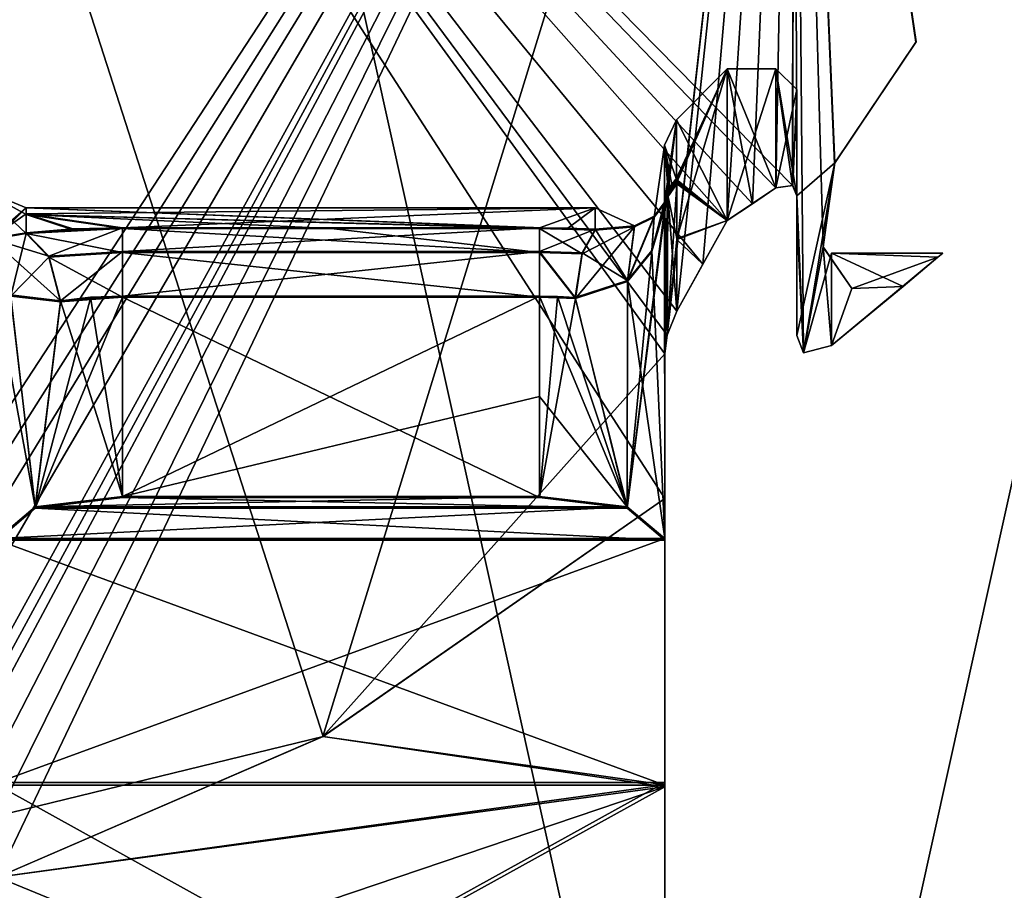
# Model space of a CAD drawing. Header units: millimetres. Extents: x -112 to 112, y -106 to 1587.
# Tile 52 of 158: x 1.36 to 8.44, y 88.09 to 94.35. Entities that reach past the tile are written whole.
import ezdxf

# ---------------------------------------------------------------- set-up
doc = ezdxf.new("R2010")
doc.units = ezdxf.units.MM
doc.header["$LTSCALE"] = 65.185185
for name, color, linetype in [('298', 7, 'CONTINUOUS'), ('300', 7, 'CONTINUOUS'), ('320', 7, 'CONTINUOUS'), ('342', 7, 'CONTINUOUS'), ('343', 7, 'CONTINUOUS'), ('344', 7, 'CONTINUOUS'), ('345', 7, 'CONTINUOUS'), ('346', 7, 'CONTINUOUS'), ('347', 7, 'CONTINUOUS'), ('348', 7, 'CONTINUOUS'), ('349', 7, 'CONTINUOUS'), ('350', 7, 'CONTINUOUS'), ('351', 7, 'CONTINUOUS'), ('352', 7, 'CONTINUOUS'), ('356', 7, 'CONTINUOUS'), ('357', 7, 'CONTINUOUS'), ('358', 7, 'CONTINUOUS'), ('359', 7, 'CONTINUOUS'), ('363', 7, 'CONTINUOUS'), ('364', 7, 'CONTINUOUS'), ('365', 7, 'CONTINUOUS'), ('369', 7, 'CONTINUOUS'), ('370', 7, 'CONTINUOUS'), ('371', 7, 'CONTINUOUS'), ('372', 7, 'CONTINUOUS'), ('373', 7, 'CONTINUOUS'), ('417', 7, 'CONTINUOUS'), ('418', 7, 'CONTINUOUS'), ('419', 7, 'CONTINUOUS'), ('420', 7, 'CONTINUOUS'), ('421', 7, 'CONTINUOUS'), ('422', 7, 'CONTINUOUS'), ('423', 7, 'CONTINUOUS'), ('424', 7, 'CONTINUOUS'), ('425', 7, 'CONTINUOUS'), ('426', 7, 'CONTINUOUS'), ('427', 7, 'CONTINUOUS'), ('428', 7, 'CONTINUOUS'), ('472', 7, 'CONTINUOUS'), ('799', 7, 'CONTINUOUS'), ('810', 7, 'CONTINUOUS')]:
    doc.layers.add(name, color=color, linetype=linetype)

msp = doc.modelspace()

# ---------------------------------------------------------------- linework, layer by layer
at = {"layer": '298', "linetype": 'CONTINUOUS'}
for points in [[(0, 89.608, 8), (0, 100.2, 8), (6.9282, 100.2, 4), (0, 89.608, 8)], [(0, 89.608, 8), (6.9282, 100.2, 4), (0.2296, 89.6121, 7.9967), (0, 89.608, 8)], [(6.9282, 100.2, -4), (0, 100.2, -8), (6.9201, 93.1616, -4.014), (6.9282, 100.2, -4)], [(6, 91.9502, -5.2915), (0, 100.2, -8), (6, 90.9086, -5.2915), (6, 91.9502, -5.2915)], [(0, 100.2, -8), (6, 91.9502, -5.2915), (6.0185, 92.0838, -5.2704), (0, 100.2, -8)], [(6, 90.9086, -5.2915), (0, 100.2, -8), (3.542, 89.1973, -7.1732), (6, 90.9086, -5.2915)], [(3.542, 89.1973, -7.1732), (0, 100.2, -8), (1.2, 88.628, -7.9095), (3.542, 89.1973, -7.1732)], [(6.9201, 93.1616, -4.014), (0, 100.2, -8), (6.8, 93.1438, -4.2143), (6.9201, 93.1616, -4.014)], [(6.8, 93.1438, -4.2143), (0, 100.2, -8), (6.6313, 93.0292, -4.4751), (6.8, 93.1438, -4.2143)], [(6.6313, 93.0292, -4.4751), (0, 100.2, -8), (6.45, 92.9079, -4.7326), (6.6313, 93.0292, -4.4751)], [(6.45, 92.9079, -4.7326), (0, 100.2, -8), (6.2746, 92.5944, -4.9628), (6.45, 92.9079, -4.7326)], [(6.2746, 92.5944, -4.9628), (0, 100.2, -8), (6.0879, 92.256, -5.1902), (6.2746, 92.5944, -4.9628)], [(6.0879, 92.256, -5.1902), (0, 100.2, -8), (6.0185, 92.0838, -5.2704), (6.0879, 92.256, -5.1902)], [(0.2296, 89.6121, 7.9967), (6.9282, 100.2, 4), (0.4601, 89.6245, 7.9868), (0.2296, 89.6121, 7.9967)], [(0.4601, 89.6245, 7.9868), (6.9282, 100.2, 4), (0.7143, 89.5714, 7.968), (0.4601, 89.6245, 7.9868)], [(0.7143, 89.5714, 7.968), (6.9282, 100.2, 4), (0.955, 89.3493, 7.9428), (0.7143, 89.5714, 7.968)], [(0.955, 89.3493, 7.9428), (6.9282, 100.2, 4), (1.0046, 89.2759, 7.9367), (0.955, 89.3493, 7.9428)], [(1.0046, 89.2759, 7.9367), (6.9282, 100.2, 4), (1.0536, 89.2035, 7.9303), (1.0046, 89.2759, 7.9367)], [(1.0536, 89.2035, 7.9303), (6.9282, 100.2, 4), (1.1549, 88.9777, 7.9162), (1.0536, 89.2035, 7.9303)], [(1.1549, 88.9777, 7.9162), (6.9282, 100.2, 4), (1.2, 88.628, 7.9095), (1.1549, 88.9777, 7.9162)], [(1.2, 88.628, 7.9095), (6.9282, 100.2, 4), (1.2, 88.1862, 7.9095), (1.2, 88.628, 7.9095)], [(1.2, 88.1862, 7.9095), (6.9282, 100.2, 4), (3.5419, 89.1973, 7.1732), (1.2, 88.1862, 7.9095)], [(3.5419, 89.1973, 7.1732), (6.9282, 100.2, 4), (6, 91.9502, 5.2915), (3.5419, 89.1973, 7.1732)], [(6, 91.9502, 5.2915), (6.9282, 100.2, 4), (6.0185, 92.0838, 5.2704), (6, 91.9502, 5.2915)], [(6.0185, 92.0838, 5.2704), (6.9282, 100.2, 4), (6.0879, 92.256, 5.1902), (6.0185, 92.0838, 5.2704)], [(6.0879, 92.256, 5.1902), (6.9282, 100.2, 4), (6.2746, 92.5944, 4.9628), (6.0879, 92.256, 5.1902)], [(6.2746, 92.5944, 4.9628), (6.9282, 100.2, 4), (6.45, 92.9079, 4.7326), (6.2746, 92.5944, 4.9628)], [(6.45, 92.9079, 4.7326), (6.9282, 100.2, 4), (6.6313, 93.0292, 4.4751), (6.45, 92.9079, 4.7326)], [(6.6313, 93.0292, 4.4751), (6.9282, 100.2, 4), (6.8, 93.1438, 4.2143), (6.6313, 93.0292, 4.4751)], [(6.8, 93.1438, 4.2143), (6.9282, 100.2, 4), (6.9206, 93.1611, 4.0131), (6.8, 93.1438, 4.2143)], [(6.95, 93.0856, -3.962), (6.9282, 100.2, -4), (6.9201, 93.1616, -4.014), (6.95, 93.0856, -3.962)], [(6.9206, 93.1611, 4.0131), (6.9282, 100.2, 4), (6.95, 93.0856, 3.962), (6.9206, 93.1611, 4.0131)], [(6.9282, 100.2, 4), (6.9282, 100.2, -4), (6.95, 93.0856, 3.962), (6.9282, 100.2, 4)], [(6.95, 93.0856, 3.962), (6.9282, 100.2, -4), (7.2229, 93.3245, 3.4394), (6.95, 93.0856, 3.962)], [(7.2229, 93.3245, 3.4394), (6.9282, 100.2, -4), (7.81, 94.1947, 1.7333), (7.2229, 93.3245, 3.4394)], [(7.81, 94.1947, 1.7333), (6.9282, 100.2, -4), (7.8062, 94.1913, -1.7503), (7.81, 94.1947, 1.7333)], [(7.8062, 94.1913, -1.7503), (6.9282, 100.2, -4), (7.2211, 93.3195, -3.4432), (7.8062, 94.1913, -1.7503)], [(7.2211, 93.3195, -3.4432), (6.9282, 100.2, -4), (7.1404, 92.7179, -3.6076), (7.2211, 93.3195, -3.4432)], [(7.1404, 92.7179, -3.6076), (6.9282, 100.2, -4), (6.9993, 91.9572, -3.8742), (7.1404, 92.7179, -3.6076)], [(6.9993, 91.9572, -3.8742), (6.9282, 100.2, -4), (6.95, 93.0856, -3.962), (6.9993, 91.9572, -3.8742)], [(6.95, 92.0813, 3.962), (6.95, 93.0856, 3.962), (7.2229, 93.3245, 3.4394), (6.95, 92.0813, 3.962)], [(6.9993, 91.9572, 3.8743), (6.95, 92.0813, 3.962), (7.2229, 93.3245, 3.4394), (6.9993, 91.9572, 3.8743)], [(7.14, 92.7201, 3.6083), (6.9993, 91.9572, 3.8743), (7.2229, 93.3245, 3.4394), (7.14, 92.7201, 3.6083)], [(6.95, 92.0813, -3.962), (6.9993, 91.9572, -3.8742), (6.95, 93.0856, -3.962), (6.95, 92.0813, -3.962)], [(7.2, 92.01, 3.4871), (6.9993, 91.9572, 3.8743), (7.14, 92.7201, 3.6083), (7.2, 92.01, 3.4871)], [(7.2, 92.01, -3.4871), (7.1404, 92.7179, -3.6076), (6.9993, 91.9572, -3.8742), (7.2, 92.01, -3.4871)], [(7.3451, 92.4209, 3.1701), (7.2, 92.01, 3.4871), (7.14, 92.7201, 3.6083), (7.3451, 92.4209, 3.1701)], [(7.3473, 92.42, -3.165), (7.1404, 92.7179, -3.6076), (7.2, 92.01, -3.4871), (7.3473, 92.42, -3.165)], [(7.965, 92.6455, 0.7475), (7.7147, 92.4354, 2.1174), (7.3451, 92.4209, 3.1701), (7.965, 92.6455, 0.7475)], [(7.965, 92.6455, -0.7475), (7.3473, 92.42, -3.165), (7.7147, 92.4354, -2.1174), (7.965, 92.6455, -0.7475)], [(7.7147, 92.4354, 2.1174), (7.2, 92.01, 3.4871), (7.3451, 92.4209, 3.1701), (7.7147, 92.4354, 2.1174)], [(7.7147, 92.4354, -2.1174), (7.3473, 92.42, -3.165), (7.2, 92.01, -3.4871), (7.7147, 92.4354, -2.1174)], [(6, 90.9086, 5.2915), (3.5419, 89.1973, 7.1732), (6, 91.9502, 5.2915), (6, 90.9086, 5.2915)], [(1.2, 88.1862, -7.9095), (3.542, 89.1973, -7.1732), (1.2, 88.628, -7.9095), (1.2, 88.1862, -7.9095)]]:
    msp.add_3dface(points, dxfattribs=at)
at = {"layer": '300', "linetype": 'CONTINUOUS'}
for points in [[(0, 111.7, 18.5), (0, 52.7, 18.5), (13.0815, 52.7, 13.0815), (0, 111.7, 18.5)], [(0, 52.7, -18.5), (0, 111.7, -18.5), (13.0815, 111.7, -13.0815), (0, 52.7, -18.5)], [(13.0815, 52.7, -13.0815), (0, 52.7, -18.5), (13.0815, 111.7, -13.0815), (13.0815, 52.7, -13.0815)], [(0, 111.7, 18.5), (13.0815, 52.7, 13.0815), (13.0815, 111.7, 13.0815), (0, 111.7, 18.5)]]:
    msp.add_3dface(points, dxfattribs=at)
at = {"layer": '320', "linetype": 'CONTINUOUS'}
for points in [[(6, 90.9086, -5.2915), (3.542, 89.1973, -7.1732), (6, 88.8367, -7.4599), (6, 90.9086, -5.2915)], [(3.542, 89.1973, -7.1732), (1.2, 88.1862, -7.9095), (6, 88.8367, -7.4599), (3.542, 89.1973, -7.1732)], [(1.2, 88.1862, -7.9095), (1.2, 87.2138, -8.4446), (6, 88.8367, -7.4599), (1.2, 88.1862, -7.9095)], [(1.2, 86.1849, -8.8608), (6, 86.1849, -8.8608), (6, 88.8367, -7.4599), (1.2, 86.1849, -8.8608)], [(1.2, 87.2138, -8.4446), (1.2, 86.1849, -8.8608), (6, 88.8367, -7.4599), (1.2, 87.2138, -8.4446)]]:
    msp.add_3dface(points, dxfattribs=at)
at = {"layer": '342', "linetype": 'CONTINUOUS'}
for points in [[(6, 92.9706, -3.0167), (6, 92.5314, -4.1821), (6, 90.6111, -3.0126), (6, 92.9706, -3.0167)], [(6, 92.5314, -4.1821), (6, 91.9502, -5.2915), (6, 90.6111, -3.0126), (6, 92.5314, -4.1821)], [(6, 91.9502, -5.2915), (6, 90.9086, -5.2915), (6, 90.6111, -3.0126), (6, 91.9502, -5.2915)], [(6, 90.9086, -5.2915), (6, 88.8367, -7.4599), (6, 88.8472, -5.6665), (6, 90.9086, -5.2915)], [(6, 90.6111, -3.0126), (6, 90.9086, -5.2915), (6, 88.8472, -5.6665), (6, 90.6111, -3.0126)], [(6, 88.8367, -7.4599), (6, 86.1873, -7.4213), (6, 88.8472, -5.6665), (6, 88.8367, -7.4599)], [(6, 88.8367, -7.4599), (6, 86.1849, -8.8608), (6, 86.1873, -7.4213), (6, 88.8367, -7.4599)]]:
    msp.add_3dface(points, dxfattribs=at)
at = {"layer": '343', "linetype": 'CONTINUOUS'}
for points in [[(5.9082, 92.6856, -2.6201), (5.9979, 92.9926, -2.9551), (5.7293, 90.841, -2.3696), (5.9082, 92.6856, -2.6201)], [(5.7293, 90.841, -2.3696), (5.9979, 92.9926, -2.9551), (5.9995, 92.9825, -2.9858), (5.7293, 90.841, -2.3696)], [(6, 92.9706, -3.0167), (5.7293, 90.841, -2.3696), (5.9995, 92.9825, -2.9858), (6, 92.9706, -3.0167)], [(6, 92.9706, -3.0167), (6, 90.6111, -3.0126), (5.7293, 90.841, -2.3696), (6, 92.9706, -3.0167)], [(5.7316, 92.4693, -2.3747), (5.9082, 92.6856, -2.6201), (5.7293, 90.841, -2.3696), (5.7316, 92.4693, -2.3747)], [(5.3572, 92.3473, -2.1531), (5.7316, 92.4693, -2.3747), (5.7293, 90.841, -2.3696), (5.3572, 92.3473, -2.1531)], [(5.1, 92.3577, -2.1156), (5.2299, 92.3552, -2.125), (5.1, 90.9159, -2.1132), (5.1, 92.3577, -2.1156)], [(5.2299, 92.3552, -2.125), (5.3572, 92.3473, -2.1531), (5.1, 90.9159, -2.1132), (5.2299, 92.3552, -2.125)], [(5.1, 90.9159, -2.1132), (5.3572, 92.3473, -2.1531), (5.7293, 90.841, -2.3696), (5.1, 90.9159, -2.1132)]]:
    msp.add_3dface(points, dxfattribs=at)
at = {"layer": '344', "linetype": 'CONTINUOUS'}
for points in [[(5.9971, 93.0103, -2.9347), (5.9082, 92.6856, -2.6201), (5.9976, 93.028, -2.915), (5.9971, 93.0103, -2.9347)], [(5.9976, 93.028, -2.915), (5.9082, 92.6856, -2.6201), (5.924, 92.9321, -2.4468), (5.9976, 93.028, -2.915)], [(5.9979, 92.9926, -2.9551), (5.9082, 92.6856, -2.6201), (5.9971, 93.0103, -2.9347), (5.9979, 92.9926, -2.9551)], [(5.9082, 92.6856, -2.6201), (5.7316, 92.4693, -2.3747), (5.924, 92.9321, -2.4468), (5.9082, 92.6856, -2.6201)], [(5.924, 92.9321, -2.4468), (5.7316, 92.4693, -2.3747), (5.782, 92.8641, -2.0882), (5.924, 92.9321, -2.4468)], [(5.7316, 92.4693, -2.3747), (5.3572, 92.3473, -2.1531), (5.782, 92.8641, -2.0882), (5.7316, 92.4693, -2.3747)], [(5.3572, 92.3473, -2.1531), (5.4067, 92.6691, -2.0458), (5.782, 92.8641, -2.0882), (5.3572, 92.3473, -2.1531)], [(5.4067, 92.6691, -2.0458), (5.5, 92.8399, -1.764), (5.782, 92.8641, -2.0882), (5.4067, 92.6691, -2.0458)]]:
    msp.add_3dface(points, dxfattribs=at)
at = {"layer": '345', "linetype": 'CONTINUOUS'}
for points in [[(5.9976, 93.028, -2.915), (5.924, 92.9321, -2.4468), (5.9976, 93.4512, -0.0175), (5.9976, 93.028, -2.915)], [(5.924, 92.9321, -2.4468), (5.9976, 93.0379, 2.8815), (5.9976, 93.4512, -0.0175), (5.924, 92.9321, -2.4468)], [(5.7821, 92.8713, 2.0549), (5.5, 92.8399, -1.764), (5.5, 93, -0.0167), (5.7821, 92.8713, 2.0549)], [(5.5, 92.8459, 1.7311), (5.7821, 92.8713, 2.0549), (5.5, 93, -0.0167), (5.5, 92.8459, 1.7311)], [(5.9976, 93.0379, 2.8815), (5.924, 92.9321, -2.4468), (5.9241, 92.9406, 2.4132), (5.9976, 93.0379, 2.8815)], [(5.924, 92.9321, -2.4468), (5.782, 92.8641, -2.0882), (5.7821, 92.8713, 2.0549), (5.924, 92.9321, -2.4468)], [(5.9241, 92.9406, 2.4132), (5.924, 92.9321, -2.4468), (5.7821, 92.8713, 2.0549), (5.9241, 92.9406, 2.4132)], [(5.782, 92.8641, -2.0882), (5.5, 92.8399, -1.764), (5.7821, 92.8713, 2.0549), (5.782, 92.8641, -2.0882)]]:
    msp.add_3dface(points, dxfattribs=at)
at = {"layer": '346', "linetype": 'CONTINUOUS'}
for points in [[(5.5, 93, -0.0167), (5.5, 92.8399, -1.764), (1.4071, 93, -0.0167), (5.5, 93, -0.0167)], [(1.4071, 93, -0.0167), (5.5, 92.8399, -1.764), (5.3023, 92.8483, -1.7179), (1.4071, 93, -0.0167)], [(2.1, 92.8567, 1.6696), (5.5, 93, -0.0167), (1.4071, 92.956, 0.9274), (2.1, 92.8567, 1.6696)], [(1.4071, 92.956, 0.9274), (5.5, 93, -0.0167), (1.4071, 93, -0.0167), (1.4071, 92.956, 0.9274)], [(1.4071, 92.9528, -0.9607), (1.4071, 93, -0.0167), (5.3023, 92.8483, -1.7179), (1.4071, 92.9528, -0.9607)], [(5.5, 93, -0.0167), (2.1, 92.8567, 1.6696), (5.1, 92.8567, 1.6696), (5.5, 93, -0.0167)], [(5.3023, 92.8541, 1.685), (5.5, 93, -0.0167), (5.1, 92.8567, 1.6696), (5.3023, 92.8541, 1.685)], [(5.5, 92.8459, 1.7311), (5.5, 93, -0.0167), (5.3023, 92.8541, 1.685), (5.5, 92.8459, 1.7311)], [(1.7419, 92.8481, 1.7186), (2.1, 92.8567, 1.6696), (1.4071, 92.956, 0.9274), (1.7419, 92.8481, 1.7186)], [(1.4071, 92.8213, 1.863), (1.7419, 92.8481, 1.7186), (1.4071, 92.956, 0.9274), (1.4071, 92.8213, 1.863)], [(1.4071, 92.8149, -1.8958), (1.4071, 92.9528, -0.9607), (1.7434, 92.8423, -1.7511), (1.4071, 92.8149, -1.8958)], [(1.7434, 92.8423, -1.7511), (1.4071, 92.9528, -0.9607), (2.1, 92.851, -1.7025), (1.7434, 92.8423, -1.7511)], [(2.1, 92.851, -1.7025), (1.4071, 92.9528, -0.9607), (3.6, 92.851, -1.7025), (2.1, 92.851, -1.7025)], [(3.6, 92.851, -1.7025), (1.4071, 92.9528, -0.9607), (5.1, 92.851, -1.7025), (3.6, 92.851, -1.7025)], [(5.1, 92.851, -1.7025), (1.4071, 92.9528, -0.9607), (5.3023, 92.8483, -1.7179), (5.1, 92.851, -1.7025)]]:
    msp.add_3dface(points, dxfattribs=at)
at = {"layer": '347', "linetype": 'CONTINUOUS'}
for points in [[(5.1, 92.8567, 1.6696), (2.1, 92.8567, 1.6696), (2.1, 92.6864, 1.9666), (5.1, 92.8567, 1.6696)], [(5.1, 92.8567, 1.6696), (2.1, 92.6864, 1.9666), (5.1, 92.6864, 1.9666), (5.1, 92.8567, 1.6696)], [(2.1, 92.3649, 2.0844), (5.1, 92.3649, 2.0844), (5.1, 92.6864, 1.9666), (2.1, 92.3649, 2.0844)], [(2.1, 92.6864, 1.9666), (2.1, 92.3649, 2.0844), (5.1, 92.6864, 1.9666), (2.1, 92.6864, 1.9666)]]:
    msp.add_3dface(points, dxfattribs=at)
at = {"layer": '348', "linetype": 'CONTINUOUS'}
for points in [[(5.5, 92.8459, 1.7311), (5.3023, 92.8541, 1.685), (5.1, 92.8567, 1.6696), (5.5, 92.8459, 1.7311)], [(5.5, 92.8459, 1.7311), (5.1, 92.8567, 1.6696), (5.1, 92.6864, 1.9666), (5.5, 92.8459, 1.7311)], [(5.5, 92.8459, 1.7311), (5.1, 92.6864, 1.9666), (5.4067, 92.6761, 2.0135), (5.5, 92.8459, 1.7311)], [(5.1, 92.6864, 1.9666), (5.1, 92.3649, 2.0844), (5.3571, 92.3546, 2.1219), (5.1, 92.6864, 1.9666)], [(5.4067, 92.6761, 2.0135), (5.1, 92.6864, 1.9666), (5.3571, 92.3546, 2.1219), (5.4067, 92.6761, 2.0135)], [(5.3571, 92.3546, 2.1219), (5.1, 92.3649, 2.0844), (5.2299, 92.3624, 2.0938), (5.3571, 92.3546, 2.1219)]]:
    msp.add_3dface(points, dxfattribs=at)
at = {"layer": '349', "linetype": 'CONTINUOUS'}
for points in [[(5.9976, 93.0379, 2.8815), (5.9241, 92.9406, 2.4132), (5.9081, 92.6944, 2.5877), (5.9976, 93.0379, 2.8815)], [(5.9979, 93.0027, 2.9217), (5.9976, 93.0379, 2.8815), (5.9081, 92.6944, 2.5877), (5.9979, 93.0027, 2.9217)], [(5.9971, 93.0203, 2.9012), (5.9976, 93.0379, 2.8815), (5.9979, 93.0027, 2.9217), (5.9971, 93.0203, 2.9012)], [(5.9241, 92.9406, 2.4132), (5.7821, 92.8713, 2.0549), (5.7316, 92.4773, 2.343), (5.9241, 92.9406, 2.4132)], [(5.9081, 92.6944, 2.5877), (5.9241, 92.9406, 2.4132), (5.7316, 92.4773, 2.343), (5.9081, 92.6944, 2.5877)], [(5.7821, 92.8713, 2.0549), (5.5, 92.8459, 1.7311), (5.7316, 92.4773, 2.343), (5.7821, 92.8713, 2.0549)], [(5.5, 92.8459, 1.7311), (5.4067, 92.6761, 2.0135), (5.7316, 92.4773, 2.343), (5.5, 92.8459, 1.7311)], [(5.4067, 92.6761, 2.0135), (5.3571, 92.3546, 2.1219), (5.7316, 92.4773, 2.343), (5.4067, 92.6761, 2.0135)]]:
    msp.add_3dface(points, dxfattribs=at)
at = {"layer": '350', "linetype": 'CONTINUOUS'}
for points in [[(5.9979, 93.0027, 2.9217), (5.9081, 92.6944, 2.5877), (6, 90.6213, 2.9873), (5.9979, 93.0027, 2.9217)], [(5.9979, 93.0027, 2.9217), (6, 90.6213, 2.9873), (5.9995, 92.9926, 2.9524), (5.9979, 93.0027, 2.9217)], [(5.9995, 92.9926, 2.9524), (6, 90.6213, 2.9873), (6, 92.9809, 2.9833), (5.9995, 92.9926, 2.9524)], [(5.9081, 92.6944, 2.5877), (5.7316, 92.4773, 2.343), (6, 90.6213, 2.9873), (5.9081, 92.6944, 2.5877)], [(5.7316, 92.4773, 2.343), (5.3571, 92.3546, 2.1219), (5.7293, 90.849, 2.3435), (5.7316, 92.4773, 2.343)], [(6, 90.6213, 2.9873), (5.7316, 92.4773, 2.343), (5.7293, 90.849, 2.3435), (6, 90.6213, 2.9873)], [(5.2299, 92.3624, 2.0938), (5.1, 92.3649, 2.0844), (5.7293, 90.849, 2.3435), (5.2299, 92.3624, 2.0938)], [(5.7293, 90.849, 2.3435), (5.1, 92.3649, 2.0844), (5.1, 91.644, 2.0856), (5.7293, 90.849, 2.3435)], [(5.3571, 92.3546, 2.1219), (5.2299, 92.3624, 2.0938), (5.7293, 90.849, 2.3435), (5.3571, 92.3546, 2.1219)], [(5.1, 90.923, 2.0868), (5.7293, 90.849, 2.3435), (5.1, 91.644, 2.0856), (5.1, 90.923, 2.0868)]]:
    msp.add_3dface(points, dxfattribs=at)
at = {"layer": '351', "linetype": 'CONTINUOUS'}
for points in [[(6, 92.9809, 2.9833), (6, 90.6213, 2.9873), (6, 92.5386, 4.1661), (6, 92.9809, 2.9833)], [(6, 90.6213, 2.9873), (6, 91.9502, 5.2915), (6, 92.5386, 4.1661), (6, 90.6213, 2.9873)], [(6, 90.9086, 5.2915), (6, 91.9502, 5.2915), (6, 90.6213, 2.9873), (6, 90.9086, 5.2915)], [(6, 90.9086, 5.2915), (6, 90.6213, 2.9873), (6, 88.8665, 5.6472), (6, 90.9086, 5.2915)], [(6, 88.8494, 7.4503), (6, 90.9086, 5.2915), (6, 88.8665, 5.6472), (6, 88.8494, 7.4503)], [(6, 86.2126, 7.4111), (6, 88.8494, 7.4503), (6, 88.8665, 5.6472), (6, 86.2126, 7.4111)], [(6, 86.2126, 7.4111), (6, 86.2151, 8.8505), (6, 88.8494, 7.4503), (6, 86.2126, 7.4111)]]:
    msp.add_3dface(points, dxfattribs=at)
at = {"layer": '352', "linetype": 'CONTINUOUS'}
for points in [[(5.7293, 90.849, 2.3435), (5.1, 90.923, 2.0868), (1.4707, 90.849, 2.3435), (5.7293, 90.849, 2.3435)], [(1.4707, 90.849, 2.3435), (5.1, 90.923, 2.0868), (2.1, 90.923, 2.0868), (1.4707, 90.849, 2.3435)], [(6, 90.6213, 2.9873), (5.7293, 90.849, 2.3435), (1.2, 90.6213, 2.9873), (6, 90.6213, 2.9873)], [(1.2, 90.6213, 2.9873), (5.7293, 90.849, 2.3435), (1.4707, 90.849, 2.3435), (1.2, 90.6213, 2.9873)], [(6, 88.8665, 5.6472), (6, 90.6213, 2.9873), (1.2, 88.8665, 5.6472), (6, 88.8665, 5.6472)], [(1.2, 88.8665, 5.6472), (6, 90.6213, 2.9873), (1.2, 90.6213, 2.9873), (1.2, 88.8665, 5.6472)], [(6, 86.2126, 7.4111), (6, 88.8665, 5.6472), (1.2, 86.2126, 7.4111), (6, 86.2126, 7.4111)], [(1.2, 86.2126, 7.4111), (6, 88.8665, 5.6472), (1.2, 88.8665, 5.6472), (1.2, 86.2126, 7.4111)]]:
    msp.add_3dface(points, dxfattribs=at)
at = {"layer": '356', "linetype": 'CONTINUOUS'}
for points in [[(1.2, 92.3168, 2.9845), (1.4707, 90.849, 2.3435), (1.2945, 92.3734, 2.5829), (1.2, 92.3168, 2.9845)], [(1.2945, 92.3734, 2.5829), (1.4707, 90.849, 2.3435), (1.6546, 92.3312, 2.2024), (1.2945, 92.3734, 2.5829)], [(2.1, 90.923, 2.0868), (2.1, 92.3649, 2.0844), (1.8694, 92.3568, 2.1144), (2.1, 90.923, 2.0868)], [(1.2, 90.6213, 2.9873), (1.4707, 90.849, 2.3435), (1.2, 92.3168, 2.9845), (1.2, 90.6213, 2.9873)], [(1.4707, 90.849, 2.3435), (2.1, 90.923, 2.0868), (1.6546, 92.3312, 2.2024), (1.4707, 90.849, 2.3435)], [(1.6546, 92.3312, 2.2024), (2.1, 90.923, 2.0868), (1.8694, 92.3568, 2.1144), (1.6546, 92.3312, 2.2024)]]:
    msp.add_3dface(points, dxfattribs=at)
at = {"layer": '357', "linetype": 'CONTINUOUS'}
for points in [[(5.1, 92.3649, 2.0844), (2.1, 92.3649, 2.0844), (2.1, 90.923, 2.0868), (5.1, 92.3649, 2.0844)], [(5.1, 91.644, 2.0856), (5.1, 92.3649, 2.0844), (2.1, 90.923, 2.0868), (5.1, 91.644, 2.0856)], [(5.1, 90.923, 2.0868), (5.1, 91.644, 2.0856), (2.1, 90.923, 2.0868), (5.1, 90.923, 2.0868)]]:
    msp.add_3dface(points, dxfattribs=at)
at = {"layer": '358', "linetype": 'CONTINUOUS'}
for points in [[(1.569, 92.6524, 2.1145), (1.4071, 92.8213, 1.863), (1.152, 92.7807, 2.3719), (1.569, 92.6524, 2.1145)], [(1.2945, 92.3734, 2.5829), (1.6546, 92.3312, 2.2024), (1.152, 92.7807, 2.3719), (1.2945, 92.3734, 2.5829)], [(1.6546, 92.3312, 2.2024), (1.569, 92.6524, 2.1145), (1.152, 92.7807, 2.3719), (1.6546, 92.3312, 2.2024)]]:
    msp.add_3dface(points, dxfattribs=at)
at = {"layer": '359', "linetype": 'CONTINUOUS'}
for points in [[(2.1, 92.8567, 1.6696), (1.7419, 92.8481, 1.7186), (1.4071, 92.8213, 1.863), (2.1, 92.8567, 1.6696)], [(2.1, 92.8567, 1.6696), (1.4071, 92.8213, 1.863), (1.569, 92.6524, 2.1145), (2.1, 92.8567, 1.6696)], [(2.1, 92.6864, 1.9666), (2.1, 92.8567, 1.6696), (1.569, 92.6524, 2.1145), (2.1, 92.6864, 1.9666)], [(1.6546, 92.3312, 2.2024), (2.1, 92.6864, 1.9666), (1.569, 92.6524, 2.1145), (1.6546, 92.3312, 2.2024)], [(2.1, 92.3649, 2.0844), (2.1, 92.6864, 1.9666), (1.6546, 92.3312, 2.2024), (2.1, 92.3649, 2.0844)], [(2.1, 92.3649, 2.0844), (1.6546, 92.3312, 2.2024), (1.8694, 92.3568, 2.1144), (2.1, 92.3649, 2.0844)]]:
    msp.add_3dface(points, dxfattribs=at)
at = {"layer": '363', "linetype": 'CONTINUOUS'}
for points in [[(2.1, 90.9159, -2.1132), (5.7293, 90.841, -2.3696), (1.4707, 90.841, -2.3696), (2.1, 90.9159, -2.1132)], [(5.1, 90.9159, -2.1132), (5.7293, 90.841, -2.3696), (2.1, 90.9159, -2.1132), (5.1, 90.9159, -2.1132)], [(1.4707, 90.841, -2.3696), (6, 90.6111, -3.0126), (1.2, 90.6111, -3.0126), (1.4707, 90.841, -2.3696)], [(5.7293, 90.841, -2.3696), (6, 90.6111, -3.0126), (1.4707, 90.841, -2.3696), (5.7293, 90.841, -2.3696)], [(6, 90.6111, -3.0126), (6, 88.8472, -5.6665), (1.2, 90.6111, -3.0126), (6, 90.6111, -3.0126)], [(1.2, 90.6111, -3.0126), (6, 88.8472, -5.6665), (1.2, 88.8472, -5.6665), (1.2, 90.6111, -3.0126)], [(6, 88.8472, -5.6665), (6, 86.1873, -7.4213), (1.2, 88.8472, -5.6665), (6, 88.8472, -5.6665)], [(1.2, 88.8472, -5.6665), (6, 86.1873, -7.4213), (1.2, 86.1873, -7.4213), (1.2, 88.8472, -5.6665)]]:
    msp.add_3dface(points, dxfattribs=at)
at = {"layer": '364', "linetype": 'CONTINUOUS'}
for points in [[(5.1, 92.3577, -2.1156), (5.1, 90.9159, -2.1132), (2.1, 92.3577, -2.1156), (5.1, 92.3577, -2.1156)], [(5.1, 90.9159, -2.1132), (2.1, 90.9159, -2.1132), (2.1, 92.3577, -2.1156), (5.1, 90.9159, -2.1132)]]:
    msp.add_3dface(points, dxfattribs=at)
at = {"layer": '365', "linetype": 'CONTINUOUS'}
for points in [[(1.4707, 90.841, -2.3696), (1.2, 90.6111, -3.0126), (1.2959, 92.3641, -2.6114), (1.4707, 90.841, -2.3696)], [(1.6546, 92.3236, -2.2335), (1.4707, 90.841, -2.3696), (1.2959, 92.3641, -2.6114), (1.6546, 92.3236, -2.2335)], [(2.1, 90.9159, -2.1132), (1.4707, 90.841, -2.3696), (2.1, 92.3577, -2.1156), (2.1, 90.9159, -2.1132)], [(2.1, 92.3577, -2.1156), (1.4707, 90.841, -2.3696), (1.8693, 92.3495, -2.1457), (2.1, 92.3577, -2.1156)], [(1.8693, 92.3495, -2.1457), (1.4707, 90.841, -2.3696), (1.6546, 92.3236, -2.2335), (1.8693, 92.3495, -2.1457)]]:
    msp.add_3dface(points, dxfattribs=at)
at = {"layer": '369', "linetype": 'CONTINUOUS'}
for points in [[(1.4071, 92.8149, -1.8958), (1.2959, 92.3641, -2.6114), (1.1516, 92.7725, -2.4058), (1.4071, 92.8149, -1.8958)], [(1.2959, 92.3641, -2.6114), (1.4071, 92.8149, -1.8958), (1.5688, 92.6457, -2.1463), (1.2959, 92.3641, -2.6114)], [(1.6546, 92.3236, -2.2335), (1.2959, 92.3641, -2.6114), (1.5688, 92.6457, -2.1463), (1.6546, 92.3236, -2.2335)]]:
    msp.add_3dface(points, dxfattribs=at)
at = {"layer": '370', "linetype": 'CONTINUOUS'}
for points in [[(1.4071, 92.8149, -1.8958), (1.7434, 92.8423, -1.7511), (2.1, 92.851, -1.7025), (1.4071, 92.8149, -1.8958)], [(1.4071, 92.8149, -1.8958), (2.1, 92.851, -1.7025), (2.1, 92.6796, -1.9989), (1.4071, 92.8149, -1.8958)], [(1.5688, 92.6457, -2.1463), (1.4071, 92.8149, -1.8958), (2.1, 92.6796, -1.9989), (1.5688, 92.6457, -2.1463)], [(2.1, 92.3577, -2.1156), (1.5688, 92.6457, -2.1463), (2.1, 92.6796, -1.9989), (2.1, 92.3577, -2.1156)], [(2.1, 92.3577, -2.1156), (1.6546, 92.3236, -2.2335), (1.5688, 92.6457, -2.1463), (2.1, 92.3577, -2.1156)], [(2.1, 92.3577, -2.1156), (1.8693, 92.3495, -2.1457), (1.6546, 92.3236, -2.2335), (2.1, 92.3577, -2.1156)]]:
    msp.add_3dface(points, dxfattribs=at)
at = {"layer": '371', "linetype": 'CONTINUOUS'}
for points in [[(2.1, 92.851, -1.7025), (3.6, 92.851, -1.7025), (5.1, 92.6797, -1.9989), (2.1, 92.851, -1.7025)], [(2.1, 92.6796, -1.9989), (2.1, 92.851, -1.7025), (5.1, 92.6797, -1.9989), (2.1, 92.6796, -1.9989)], [(3.6, 92.851, -1.7025), (5.1, 92.851, -1.7025), (5.1, 92.6797, -1.9989), (3.6, 92.851, -1.7025)], [(5.1, 92.3577, -2.1156), (2.1, 92.6796, -1.9989), (5.1, 92.6797, -1.9989), (5.1, 92.3577, -2.1156)], [(5.1, 92.3577, -2.1156), (2.1, 92.3577, -2.1156), (2.1, 92.6796, -1.9989), (5.1, 92.3577, -2.1156)]]:
    msp.add_3dface(points, dxfattribs=at)
at = {"layer": '372', "linetype": 'CONTINUOUS'}
for points in [[(5.5, 92.8399, -1.764), (5.4067, 92.6691, -2.0458), (5.1, 92.851, -1.7025), (5.5, 92.8399, -1.764)], [(5.5, 92.8399, -1.764), (5.1, 92.851, -1.7025), (5.3023, 92.8483, -1.7179), (5.5, 92.8399, -1.764)], [(5.1, 92.851, -1.7025), (5.4067, 92.6691, -2.0458), (5.1, 92.6797, -1.9989), (5.1, 92.851, -1.7025)], [(5.3572, 92.3473, -2.1531), (5.1, 92.3577, -2.1156), (5.1, 92.6797, -1.9989), (5.3572, 92.3473, -2.1531)], [(5.4067, 92.6691, -2.0458), (5.3572, 92.3473, -2.1531), (5.1, 92.6797, -1.9989), (5.4067, 92.6691, -2.0458)], [(5.3572, 92.3473, -2.1531), (5.2299, 92.3552, -2.125), (5.1, 92.3577, -2.1156), (5.3572, 92.3473, -2.1531)]]:
    msp.add_3dface(points, dxfattribs=at)
at = {"layer": '373', "linetype": 'CONTINUOUS'}
for points in [[(1.4071, 93, -0.0167), (1.4071, 92.9528, -0.9607), (1.0536, 93.1464, -0.017), (1.4071, 93, -0.0167)], [(1.0536, 92.6528, 3.0945), (1.4071, 93, -0.0167), (1.0536, 93.1464, -0.017), (1.0536, 92.6528, 3.0945)], [(1.4071, 92.9528, -0.9607), (1.4071, 92.8149, -1.8958), (1.0536, 93.1464, -0.017), (1.4071, 92.9528, -0.9607)], [(1.0536, 93.1464, -0.017), (1.4071, 92.8149, -1.8958), (1.1516, 92.7725, -2.4058), (1.0536, 93.1464, -0.017)], [(1.4071, 93, -0.0167), (1.0536, 92.6528, 3.0945), (1.152, 92.7807, 2.3719), (1.4071, 93, -0.0167)], [(1.4071, 92.956, 0.9274), (1.4071, 93, -0.0167), (1.152, 92.7807, 2.3719), (1.4071, 92.956, 0.9274)], [(1.4071, 92.8213, 1.863), (1.4071, 92.956, 0.9274), (1.152, 92.7807, 2.3719), (1.4071, 92.8213, 1.863)]]:
    msp.add_3dface(points, dxfattribs=at)
at = {"layer": '417', "linetype": 'CONTINUOUS'}
for points in [[(6.0879, 93.1838, 3.0452), (6.0228, 93.0907, 3.0168), (6.0879, 92.7801, 4.1437), (6.0879, 93.1838, 3.0452)], [(6, 92.9809, 2.9833), (6.0185, 92.0838, 5.2704), (6.0228, 93.0907, 3.0168), (6, 92.9809, 2.9833)], [(6.0185, 92.0838, 5.2704), (6.0879, 92.256, 5.1902), (6.0228, 93.0907, 3.0168), (6.0185, 92.0838, 5.2704)], [(6.0228, 93.0907, 3.0168), (6.0879, 92.256, 5.1902), (6.0879, 92.7801, 4.1437), (6.0228, 93.0907, 3.0168)], [(6.0185, 92.0838, 5.2704), (6, 92.9809, 2.9833), (6, 92.5386, 4.1661), (6.0185, 92.0838, 5.2704)], [(6, 91.9502, 5.2915), (6.0185, 92.0838, 5.2704), (6, 92.5386, 4.1661), (6, 91.9502, 5.2915)]]:
    msp.add_3dface(points, dxfattribs=at)
at = {"layer": '418', "linetype": 'CONTINUOUS'}
for points in [[(6.0851, 93.206, 2.9613), (6.0214, 93.1123, 2.9447), (6.0872, 93.1957, 3.0033), (6.0851, 93.206, 2.9613)], [(6.0214, 93.1123, 2.9447), (6.0879, 93.1838, 3.0452), (6.0872, 93.1957, 3.0033), (6.0214, 93.1123, 2.9447)], [(6.0228, 93.0907, 3.0168), (6.0879, 93.1838, 3.0452), (6.0214, 93.1123, 2.9447), (6.0228, 93.0907, 3.0168)], [(5.9979, 93.0027, 2.9217), (6.0228, 93.0907, 3.0168), (6.0214, 93.1123, 2.9447), (5.9979, 93.0027, 2.9217)], [(5.9979, 93.0027, 2.9217), (5.9995, 92.9926, 2.9524), (6.0228, 93.0907, 3.0168), (5.9979, 93.0027, 2.9217)], [(5.9995, 92.9926, 2.9524), (6, 92.9809, 2.9833), (6.0228, 93.0907, 3.0168), (5.9995, 92.9926, 2.9524)]]:
    msp.add_3dface(points, dxfattribs=at)
at = {"layer": '419', "linetype": 'CONTINUOUS'}
for points in [[(6.084, 93.2134, 2.9329), (6.025, 93.1328, 2.9093), (6.0843, 93.2096, 2.9466), (6.084, 93.2134, 2.9329)], [(6.0214, 93.1123, 2.9447), (6.0851, 93.206, 2.9613), (6.025, 93.1328, 2.9093), (6.0214, 93.1123, 2.9447)], [(6.025, 93.1328, 2.9093), (6.0851, 93.206, 2.9613), (6.0843, 93.2096, 2.9466), (6.025, 93.1328, 2.9093)], [(5.9976, 93.0379, 2.8815), (5.9971, 93.0203, 2.9012), (6.0214, 93.1123, 2.9447), (5.9976, 93.0379, 2.8815)], [(5.9971, 93.0203, 2.9012), (5.9979, 93.0027, 2.9217), (6.0214, 93.1123, 2.9447), (5.9971, 93.0203, 2.9012)], [(5.9976, 93.0379, 2.8815), (6.0214, 93.1123, 2.9447), (6.025, 93.1328, 2.9093), (5.9976, 93.0379, 2.8815)]]:
    msp.add_3dface(points, dxfattribs=at)
at = {"layer": '420', "linetype": 'CONTINUOUS'}
for points in [[(5.9976, 93.4512, -0.0175), (5.9976, 93.0379, 2.8815), (6.084, 93.634, -0.0178), (5.9976, 93.4512, -0.0175)], [(5.9976, 93.0379, 2.8815), (6.025, 93.1328, 2.9093), (6.084, 93.634, -0.0178), (5.9976, 93.0379, 2.8815)], [(6.084, 93.2033, -2.967), (5.9976, 93.4512, -0.0175), (6.084, 93.634, -0.0178), (6.084, 93.2033, -2.967)], [(6.025, 93.1328, 2.9093), (6.084, 93.2134, 2.9329), (6.084, 93.634, -0.0178), (6.025, 93.1328, 2.9093)], [(5.9976, 93.028, -2.915), (5.9976, 93.4512, -0.0175), (6.025, 93.1228, -2.9432), (5.9976, 93.028, -2.915)], [(6.025, 93.1228, -2.9432), (5.9976, 93.4512, -0.0175), (6.0278, 93.1284, -2.9448), (6.025, 93.1228, -2.9432)], [(6.0278, 93.1284, -2.9448), (5.9976, 93.4512, -0.0175), (6.0307, 93.1339, -2.9464), (6.0278, 93.1284, -2.9448)], [(6.0307, 93.1339, -2.9464), (5.9976, 93.4512, -0.0175), (6.037, 93.1447, -2.9497), (6.0307, 93.1339, -2.9464)], [(6.037, 93.1447, -2.9497), (5.9976, 93.4512, -0.0175), (6.0509, 93.1655, -2.9558), (6.037, 93.1447, -2.9497)], [(6.0509, 93.1655, -2.9558), (5.9976, 93.4512, -0.0175), (6.084, 93.2033, -2.967), (6.0509, 93.1655, -2.9558)]]:
    msp.add_3dface(points, dxfattribs=at)
at = {"layer": '421', "linetype": 'CONTINUOUS'}
for points in [[(6.45, 92.9079, -4.7326), (6.084, 93.634, -0.0178), (6.45, 94, 0), (6.45, 92.9079, -4.7326)], [(6.084, 93.2134, 2.9329), (6.0843, 93.2096, 2.9466), (6.45, 94, 0), (6.084, 93.2134, 2.9329)], [(6.084, 93.634, -0.0178), (6.084, 93.2134, 2.9329), (6.45, 94, 0), (6.084, 93.634, -0.0178)], [(6.0843, 93.2096, 2.9466), (6.0851, 93.206, 2.9613), (6.45, 94, 0), (6.0843, 93.2096, 2.9466)], [(6.0851, 93.206, 2.9613), (6.0872, 93.1957, 3.0033), (6.45, 94, 0), (6.0851, 93.206, 2.9613)], [(6.0872, 93.1957, 3.0033), (6.0879, 93.1838, 3.0452), (6.45, 94, 0), (6.0872, 93.1957, 3.0033)], [(6.0879, 92.7801, 4.1437), (6.45, 92.9079, 4.7326), (6.45, 94, 0), (6.0879, 92.7801, 4.1437)], [(6.0879, 93.1838, 3.0452), (6.0879, 92.7801, 4.1437), (6.45, 94, 0), (6.0879, 93.1838, 3.0452)], [(6.45, 92.9079, -4.7326), (6.084, 93.2033, -2.967), (6.084, 93.634, -0.0178), (6.45, 92.9079, -4.7326)], [(6.084, 93.2033, -2.967), (6.45, 92.9079, -4.7326), (6.0843, 93.1995, -2.9807), (6.084, 93.2033, -2.967)], [(6.0843, 93.1995, -2.9807), (6.45, 92.9079, -4.7326), (6.0851, 93.1959, -2.9955), (6.0843, 93.1995, -2.9807)], [(6.0851, 93.1959, -2.9955), (6.45, 92.9079, -4.7326), (6.0872, 93.1854, -3.0373), (6.0851, 93.1959, -2.9955)], [(6.0872, 93.1854, -3.0373), (6.45, 92.9079, -4.7326), (6.0879, 93.1733, -3.0792), (6.0872, 93.1854, -3.0373)], [(6.0879, 93.1733, -3.0792), (6.45, 92.9079, -4.7326), (6.0879, 92.773, -4.1601), (6.0879, 93.1733, -3.0792)], [(6.0879, 92.256, 5.1902), (6.2746, 92.5944, 4.9628), (6.45, 92.9079, 4.7326), (6.0879, 92.256, 5.1902)], [(6.0879, 92.256, 5.1902), (6.45, 92.9079, 4.7326), (6.0879, 92.7801, 4.1437), (6.0879, 92.256, 5.1902)], [(6.45, 92.9079, -4.7326), (6.2746, 92.5944, -4.9628), (6.0879, 92.773, -4.1601), (6.45, 92.9079, -4.7326)], [(6.2746, 92.5944, -4.9628), (6.0879, 92.256, -5.1902), (6.0879, 92.773, -4.1601), (6.2746, 92.5944, -4.9628)]]:
    msp.add_3dface(points, dxfattribs=at)
at = {"layer": '422', "linetype": 'CONTINUOUS'}
for points in [[(6.0509, 93.1655, -2.9558), (6.084, 93.2033, -2.967), (6.0214, 93.1022, -2.9785), (6.0509, 93.1655, -2.9558)], [(6.084, 93.2033, -2.967), (6.0843, 93.1995, -2.9807), (6.0214, 93.1022, -2.9785), (6.084, 93.2033, -2.967)], [(6.0843, 93.1995, -2.9807), (6.0851, 93.1959, -2.9955), (6.0214, 93.1022, -2.9785), (6.0843, 93.1995, -2.9807)], [(6.037, 93.1447, -2.9497), (6.0509, 93.1655, -2.9558), (6.0214, 93.1022, -2.9785), (6.037, 93.1447, -2.9497)], [(6.0307, 93.1339, -2.9464), (6.037, 93.1447, -2.9497), (6.0214, 93.1022, -2.9785), (6.0307, 93.1339, -2.9464)], [(5.9976, 93.028, -2.915), (6.025, 93.1228, -2.9432), (6.0043, 93.0485, -2.9674), (5.9976, 93.028, -2.915)], [(6.0043, 93.0485, -2.9674), (6.025, 93.1228, -2.9432), (6.0115, 93.0757, -2.9731), (6.0043, 93.0485, -2.9674)], [(6.0115, 93.0757, -2.9731), (6.025, 93.1228, -2.9432), (6.0161, 93.0891, -2.9758), (6.0115, 93.0757, -2.9731)], [(6.0161, 93.0891, -2.9758), (6.025, 93.1228, -2.9432), (6.0187, 93.0957, -2.9772), (6.0161, 93.0891, -2.9758)], [(6.0187, 93.0957, -2.9772), (6.025, 93.1228, -2.9432), (6.02, 93.099, -2.9778), (6.0187, 93.0957, -2.9772)], [(6.02, 93.099, -2.9778), (6.025, 93.1228, -2.9432), (6.0214, 93.1022, -2.9785), (6.02, 93.099, -2.9778)], [(6.0278, 93.1284, -2.9448), (6.0307, 93.1339, -2.9464), (6.0214, 93.1022, -2.9785), (6.0278, 93.1284, -2.9448)], [(6.025, 93.1228, -2.9432), (6.0278, 93.1284, -2.9448), (6.0214, 93.1022, -2.9785), (6.025, 93.1228, -2.9432)], [(5.9979, 92.9926, -2.9551), (5.9971, 93.0103, -2.9347), (5.9976, 93.028, -2.915), (5.9979, 92.9926, -2.9551)], [(5.9979, 92.9926, -2.9551), (5.9976, 93.028, -2.915), (6.0043, 93.0485, -2.9674), (5.9979, 92.9926, -2.9551)]]:
    msp.add_3dface(points, dxfattribs=at)
at = {"layer": '423', "linetype": 'CONTINUOUS'}
for points in [[(6.0214, 93.1022, -2.9785), (6.0851, 93.1959, -2.9955), (6.0228, 93.0803, -3.0505), (6.0214, 93.1022, -2.9785)], [(6.0851, 93.1959, -2.9955), (6.0872, 93.1854, -3.0373), (6.0228, 93.0803, -3.0505), (6.0851, 93.1959, -2.9955)], [(6.0872, 93.1854, -3.0373), (6.0879, 93.1733, -3.0792), (6.0228, 93.0803, -3.0505), (6.0872, 93.1854, -3.0373)], [(6, 92.9706, -3.0167), (6.02, 93.099, -2.9778), (6.0214, 93.1022, -2.9785), (6, 92.9706, -3.0167)], [(6, 92.9706, -3.0167), (6.0214, 93.1022, -2.9785), (6.0228, 93.0803, -3.0505), (6, 92.9706, -3.0167)], [(6, 92.9706, -3.0167), (6.0187, 93.0957, -2.9772), (6.02, 93.099, -2.9778), (6, 92.9706, -3.0167)], [(6, 92.9706, -3.0167), (6.0161, 93.0891, -2.9758), (6.0187, 93.0957, -2.9772), (6, 92.9706, -3.0167)], [(6, 92.9706, -3.0167), (6.0115, 93.0757, -2.9731), (6.0161, 93.0891, -2.9758), (6, 92.9706, -3.0167)], [(6, 92.9706, -3.0167), (6.0043, 93.0485, -2.9674), (6.0115, 93.0757, -2.9731), (6, 92.9706, -3.0167)], [(5.9995, 92.9825, -2.9858), (5.9979, 92.9926, -2.9551), (6.0043, 93.0485, -2.9674), (5.9995, 92.9825, -2.9858)], [(6, 92.9706, -3.0167), (5.9995, 92.9825, -2.9858), (6.0043, 93.0485, -2.9674), (6, 92.9706, -3.0167)]]:
    msp.add_3dface(points, dxfattribs=at)
at = {"layer": '424', "linetype": 'CONTINUOUS'}
for points in [[(6.0185, 92.0838, -5.2704), (6.0879, 93.1733, -3.0792), (6.0879, 92.773, -4.1601), (6.0185, 92.0838, -5.2704)], [(6.0879, 93.1733, -3.0792), (6.0185, 92.0838, -5.2704), (6.0228, 93.0803, -3.0505), (6.0879, 93.1733, -3.0792)], [(6.0185, 92.0838, -5.2704), (6, 91.9502, -5.2915), (6.0228, 93.0803, -3.0505), (6.0185, 92.0838, -5.2704)], [(6, 91.9502, -5.2915), (6, 92.5314, -4.1821), (6.0228, 93.0803, -3.0505), (6, 91.9502, -5.2915)], [(6, 92.5314, -4.1821), (6, 92.9706, -3.0167), (6.0228, 93.0803, -3.0505), (6, 92.5314, -4.1821)], [(6.0879, 92.256, -5.1902), (6.0185, 92.0838, -5.2704), (6.0879, 92.773, -4.1601), (6.0879, 92.256, -5.1902)]]:
    msp.add_3dface(points, dxfattribs=at)
at = {"layer": '425', "linetype": 'CONTINUOUS'}
for points in [[(6.8, 94, 0), (6.8, 93.1438, 4.2143), (6.95, 93.85, 0), (6.8, 94, 0)], [(6.95, 93.0856, -3.962), (6.9201, 93.1616, -4.014), (6.8, 94, 0), (6.95, 93.0856, -3.962)], [(6.95, 93.0856, -3.962), (6.8, 94, 0), (6.95, 93.85, 0), (6.95, 93.0856, -3.962)], [(6.9201, 93.1616, -4.014), (6.8, 93.1438, -4.2143), (6.8, 94, 0), (6.9201, 93.1616, -4.014)], [(6.8, 93.1438, 4.2143), (6.9206, 93.1611, 4.0131), (6.95, 93.85, 0), (6.8, 93.1438, 4.2143)], [(6.9206, 93.1611, 4.0131), (6.95, 93.0856, 3.962), (6.95, 93.85, 0), (6.9206, 93.1611, 4.0131)]]:
    msp.add_3dface(points, dxfattribs=at)
at = {"layer": '426', "linetype": 'CONTINUOUS'}
for points in [[(6.95, 93.85, 0), (6.95, 93.0856, 3.962), (6.95, 92.925, 0), (6.95, 93.85, 0)], [(6.95, 92.0813, -3.962), (6.95, 93.0856, -3.962), (6.95, 93.85, 0), (6.95, 92.0813, -3.962)], [(6.95, 92.0813, -3.962), (6.95, 93.85, 0), (6.95, 92.925, 0), (6.95, 92.0813, -3.962)], [(6.95, 93.0856, 3.962), (6.95, 92.0813, 3.962), (6.95, 92.925, 0), (6.95, 93.0856, 3.962)]]:
    msp.add_3dface(points, dxfattribs=at)
at = {"layer": '427', "linetype": 'CONTINUOUS'}
for points in [[(6.95, 92.0813, 3.962), (6.9993, 91.9572, 3.8743), (6.95, 92.925, 0), (6.95, 92.0813, 3.962)], [(6.9993, 91.9572, 3.8743), (6.95, 92.0813, -3.962), (6.95, 92.925, 0), (6.9993, 91.9572, 3.8743)], [(6.9993, 91.9572, -3.8742), (7.2, 92.01, 3.4871), (7.2, 92.675, 0), (6.9993, 91.9572, -3.8742)], [(7.2, 92.01, -3.4871), (6.9993, 91.9572, -3.8742), (7.2, 92.675, 0), (7.2, 92.01, -3.4871)], [(6.9993, 91.9572, 3.8743), (6.9993, 91.9572, -3.8742), (6.95, 92.0813, -3.962), (6.9993, 91.9572, 3.8743)], [(6.9993, 91.9572, 3.8743), (7.2, 92.01, 3.4871), (6.9993, 91.9572, -3.8742), (6.9993, 91.9572, 3.8743)]]:
    msp.add_3dface(points, dxfattribs=at)
at = {"layer": '428', "linetype": 'CONTINUOUS'}
for points in [[(7.2, 92.01, 3.4871), (7.965, 92.6455, 0.7475), (7.2, 92.675, 0), (7.2, 92.01, 3.4871)], [(7.2, 92.675, 0), (7.965, 92.6455, 0.7475), (8, 92.675, 0), (7.2, 92.675, 0)], [(7.965, 92.6455, -0.7475), (7.7147, 92.4354, -2.1174), (7.2, 92.675, 0), (7.965, 92.6455, -0.7475)], [(7.965, 92.6455, -0.7475), (7.2, 92.675, 0), (8, 92.675, 0), (7.965, 92.6455, -0.7475)], [(7.7147, 92.4354, -2.1174), (7.2, 92.01, -3.4871), (7.2, 92.675, 0), (7.7147, 92.4354, -2.1174)], [(7.2, 92.01, 3.4871), (7.7147, 92.4354, 2.1174), (7.965, 92.6455, 0.7475), (7.2, 92.01, 3.4871)]]:
    msp.add_3dface(points, dxfattribs=at)
at = {"layer": '472', "color": 7, "linetype": 'CONTINUOUS', "true_color": 0x404040}
for points in [[(7.2229, 93.3245, 3.4394), (7.8062, 94.1913, -1.7503), (7.2211, 93.3195, -3.4432), (7.2229, 93.3245, 3.4394)], [(7.2229, 93.3245, 3.4394), (7.81, 94.1947, 1.7333), (7.8062, 94.1913, -1.7503), (7.2229, 93.3245, 3.4394)], [(7.14, 92.7201, 3.6083), (7.2229, 93.3245, 3.4394), (7.2211, 93.3195, -3.4432), (7.14, 92.7201, 3.6083)], [(7.14, 92.7201, 3.6083), (7.2211, 93.3195, -3.4432), (7.1404, 92.7179, -3.6076), (7.14, 92.7201, 3.6083)], [(7.3451, 92.4209, 3.1701), (7.14, 92.7201, 3.6083), (7.1404, 92.7179, -3.6076), (7.3451, 92.4209, 3.1701)], [(7.3451, 92.4209, 3.1701), (7.1404, 92.7179, -3.6076), (7.3473, 92.42, -3.165), (7.3451, 92.4209, 3.1701)], [(7.965, 92.6455, 0.7475), (7.3451, 92.4209, 3.1701), (7.965, 92.6455, -0.7475), (7.965, 92.6455, 0.7475)], [(7.3451, 92.4209, 3.1701), (7.3473, 92.42, -3.165), (7.965, 92.6455, -0.7475), (7.3451, 92.4209, 3.1701)], [(7.965, 92.6455, 0.7475), (7.965, 92.6455, -0.7475), (8, 92.675, 0), (7.965, 92.6455, 0.7475)]]:
    msp.add_3dface(points, dxfattribs=at)
at = {"layer": '799', "linetype": 'CONTINUOUS'}
for points in [[(3.5419, 89.1973, 7.1732), (6, 90.9086, 5.2915), (6, 88.8494, 7.4503), (3.5419, 89.1973, 7.1732)], [(1.2, 88.1862, 7.9095), (3.5419, 89.1973, 7.1732), (6, 88.8494, 7.4503), (1.2, 88.1862, 7.9095)], [(6, 86.2151, 8.8505), (1.2, 88.1862, 7.9095), (6, 88.8494, 7.4503), (6, 86.2151, 8.8505)], [(1.2, 88.1862, 7.9095), (6, 86.2151, 8.8505), (1.2, 87.2282, 8.4378), (1.2, 88.1862, 7.9095)]]:
    msp.add_3dface(points, dxfattribs=at)
at = {"layer": '810', "linetype": 'CONTINUOUS'}
for points in [[(6.45, 92.9079, 4.7326), (6.8, 93.1438, 4.2143), (6.8, 94, 0), (6.45, 92.9079, 4.7326)], [(6.45, 94, 0), (6.45, 92.9079, 4.7326), (6.8, 94, 0), (6.45, 94, 0)], [(6.8, 93.1438, -4.2143), (6.6313, 93.0292, -4.4751), (6.45, 94, 0), (6.8, 93.1438, -4.2143)], [(6.8, 93.1438, -4.2143), (6.45, 94, 0), (6.8, 94, 0), (6.8, 93.1438, -4.2143)], [(6.6313, 93.0292, -4.4751), (6.45, 92.9079, -4.7326), (6.45, 94, 0), (6.6313, 93.0292, -4.4751)], [(6.45, 92.9079, 4.7326), (6.6313, 93.0292, 4.4751), (6.8, 93.1438, 4.2143), (6.45, 92.9079, 4.7326)]]:
    msp.add_3dface(points, dxfattribs=at)

doc.saveas('drawing.dxf')
